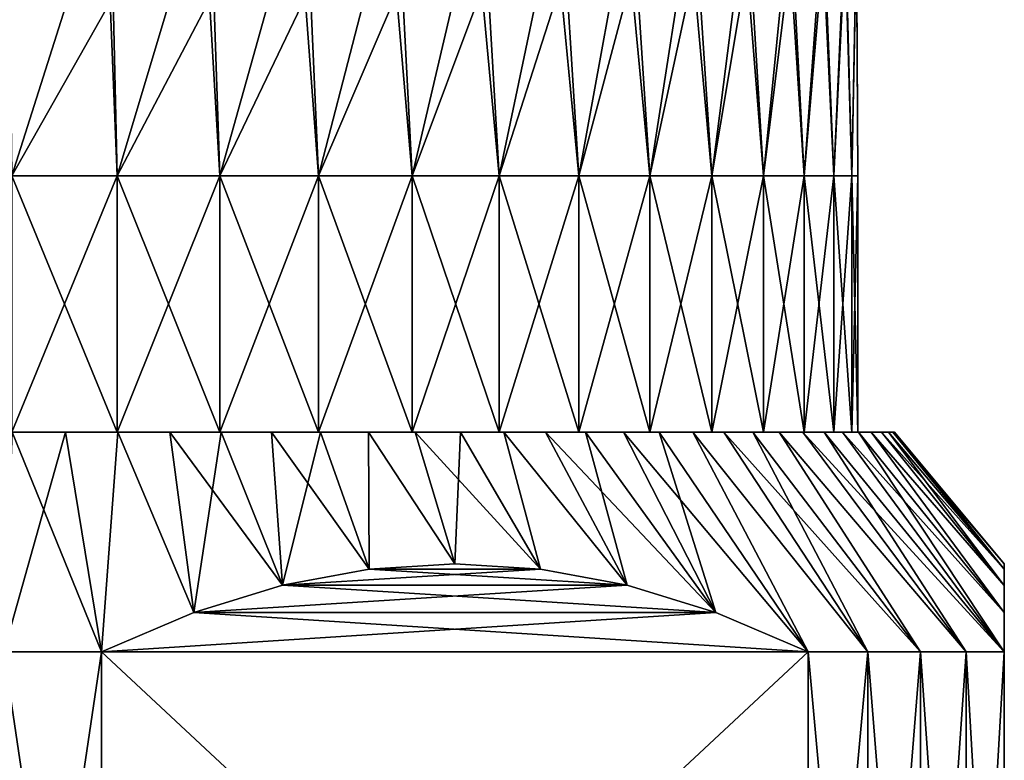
# Model space of a CAD drawing. Header units: metres. Extents: x -109 to 109, y -342 to 116.
# Tile 149 of 213: x -75 to -62, y 31 to 41. Entities that reach past the tile are written whole.
import ezdxf

# ---------------------------------------------------------------- set-up
doc = ezdxf.new("R2010")
doc.units = ezdxf.units.M
doc.layers.add('solid_505140_SW0001', color=7, linetype='CONTINUOUS')

msp = doc.modelspace()

# ---------------------------------------------------------------- linework, layer by layer
at = {"layer": 'solid_505140_SW0001'}
for points in [[(-75.044464, 38.599998, 12.918259), (-73.705383, 42.829861, 12.540807), (-75.094452, 42.846554, 12.76792)], [(-75.044464, 38.599998, 12.918259), (-73.607231, 38.599998, 12.674063), (-73.705383, 42.829861, 12.540807)], [(-73.607231, 38.599998, 12.674063), (-72.349083, 42.802254, 12.165244), (-73.705383, 42.829861, 12.540807)], [(-73.607231, 38.599998, 12.674063), (-72.206375, 38.599998, 12.270483), (-72.349083, 42.802254, 12.165244)], [(-72.206375, 38.599998, 12.270483), (-71.041443, 42.764057, 11.645636), (-72.349083, 42.802254, 12.165244)], [(-72.206375, 38.599998, 12.270483), (-70.859512, 38.599998, 11.712595), (-71.041443, 42.764057, 11.645636)], [(-70.859512, 38.599998, 11.712595), (-69.797798, 42.715717, 10.988072), (-71.041443, 42.764057, 11.645636)], [(-70.859512, 38.599998, 11.712595), (-69.58358, 38.599998, 11.007415), (-69.797798, 42.715717, 10.988072)], [(-69.58358, 38.599998, 11.007415), (-68.632736, 42.657806, 10.200265), (-69.797798, 42.715717, 10.988072)], [(-69.58358, 38.599998, 11.007415), (-68.39463, 38.599998, 10.163809), (-68.632736, 42.657806, 10.200265)], [(-68.39463, 38.599998, 10.163809), (-67.559906, 42.590996, 9.291449), (-68.632736, 42.657806, 10.200265)], [(-68.39463, 38.599998, 10.163809), (-67.30761, 38.599998, 9.192389), (-67.559906, 42.590996, 9.291449)], [(-67.30761, 38.599998, 9.192389), (-66.591896, 42.516079, 8.272279), (-67.559906, 42.590996, 9.291449)], [(-67.30761, 38.599998, 9.192389), (-66.336189, 38.599998, 8.105368), (-66.591896, 42.516079, 8.272279)], [(-66.336189, 38.599998, 8.105368), (-65.740044, 42.433926, 7.154705), (-66.591896, 42.516079, 8.272279)], [(-66.336189, 38.599998, 8.105368), (-65.492584, 38.599998, 6.916417), (-65.740044, 42.433926, 7.154705)], [(-65.492584, 38.599998, 6.916417), (-65.014343, 42.345501, 5.951828), (-65.740044, 42.433926, 7.154705)], [(-65.492584, 38.599998, 6.916417), (-64.787407, 38.599998, 5.640489), (-65.014343, 42.345501, 5.951828)], [(-64.787407, 38.599998, 5.640489), (-64.423302, 42.251842, 4.677752), (-65.014343, 42.345501, 5.951828)], [(-64.787407, 38.599998, 5.640489), (-64.229515, 38.599998, 4.293628), (-64.423302, 42.251842, 4.677752)], [(-64.229515, 38.599998, 4.293628), (-63.97385, 42.154049, 3.347414), (-64.423302, 42.251842, 4.677752)], [(-64.229515, 38.599998, 4.293628), (-63.825935, 38.599998, 2.892772), (-63.97385, 42.154049, 3.347414)], [(-63.825935, 38.599998, 2.892772), (-63.671257, 42.053265, 1.976411), (-63.97385, 42.154049, 3.347414)], [(-63.825935, 38.599998, 2.892772), (-63.581741, 38.599998, 1.455538), (-63.671257, 42.053265, 1.976411)], [(-63.581741, 38.599998, 1.455538), (-63.519066, 41.950672, 0.580817), (-63.671257, 42.053265, 1.976411)], [(-63.581741, 38.599998, 1.455538), (-63.5, 38.599998), (-63.519066, 41.950672, 0.580817)], [(-63.5, 38.599998), (-63.519066, 41.847477, -0.823007), (-63.519066, 41.950672, 0.580817)], [(-63.581741, 38.599998, -1.455538), (-63.671257, 41.744888, -2.218601), (-63.519066, 41.847477, -0.823007)], [(-63.5, 38.599998), (-63.581741, 38.599998, -1.455538), (-63.519066, 41.847477, -0.823007)], [(-63.825935, 38.599998, -2.892772), (-63.97385, 41.644104, -3.589605), (-63.671257, 41.744888, -2.218601)], [(-63.581741, 38.599998, -1.455538), (-63.825935, 38.599998, -2.892772), (-63.671257, 41.744888, -2.218601)], [(-64.787407, 38.599998, -5.640489), (-65.014343, 41.452652, -6.194018), (-64.423302, 41.54631, -4.919943)], [(-64.229515, 38.599998, -4.293628), (-64.787407, 38.599998, -5.640489), (-64.423302, 41.54631, -4.919943)], [(-64.229515, 38.599998, -4.293628), (-64.423302, 41.54631, -4.919943), (-63.97385, 41.644104, -3.589605)], [(-63.825935, 38.599998, -2.892772), (-64.229515, 38.599998, -4.293628), (-63.97385, 41.644104, -3.589605)], [(-65.492584, 38.599998, -6.916417), (-65.740044, 41.364227, -7.396895), (-65.014343, 41.452652, -6.194018)], [(-64.787407, 38.599998, -5.640489), (-65.492584, 38.599998, -6.916417), (-65.014343, 41.452652, -6.194018)], [(-67.30761, 38.599998, -9.192389), (-67.559906, 41.207153, -9.533639), (-66.591896, 41.282074, -8.514469)], [(-66.336189, 38.599998, -8.105368), (-67.30761, 38.599998, -9.192389), (-66.591896, 41.282074, -8.514469)], [(-66.336189, 38.599998, -8.105368), (-66.591896, 41.282074, -8.514469), (-65.740044, 41.364227, -7.396895)], [(-65.492584, 38.599998, -6.916417), (-66.336189, 38.599998, -8.105368), (-65.740044, 41.364227, -7.396895)], [(-69.58358, 38.599998, -11.007415), (-69.797798, 41.082436, -11.230263), (-68.632736, 41.140347, -10.442455)], [(-68.39463, 38.599998, -10.163809), (-69.58358, 38.599998, -11.007415), (-68.632736, 41.140347, -10.442455)], [(-68.39463, 38.599998, -10.163809), (-68.632736, 41.140347, -10.442455), (-67.559906, 41.207153, -9.533639)], [(-67.30761, 38.599998, -9.192389), (-68.39463, 38.599998, -10.163809), (-67.559906, 41.207153, -9.533639)], [(-73.607231, 38.599998, -12.674063), (-73.705383, 40.968292, -12.782997), (-72.349083, 40.995899, -12.407434)], [(-72.206375, 38.599998, -12.270483), (-73.607231, 38.599998, -12.674063), (-72.349083, 40.995899, -12.407434)], [(-72.206375, 38.599998, -12.270483), (-72.349083, 40.995899, -12.407434), (-71.041443, 41.034096, -11.887826)], [(-70.859512, 38.599998, -11.712595), (-72.206375, 38.599998, -12.270483), (-71.041443, 41.034096, -11.887826)], [(-70.859512, 38.599998, -11.712595), (-71.041443, 41.034096, -11.887826), (-69.797798, 41.082436, -11.230263)], [(-69.58358, 38.599998, -11.007415), (-70.859512, 38.599998, -11.712595), (-69.797798, 41.082436, -11.230263)], [(-75.044464, 38.599998, -12.918259), (-75.094452, 40.951595, -13.010111), (-73.705383, 40.968292, -12.782997)], [(-73.607231, 38.599998, -12.674063), (-75.044464, 38.599998, -12.918259), (-73.705383, 40.968292, -12.782997)], [(-75.044464, 38.599998, 12.918259), (-75.044411, 35.099998, 12.918248), (-73.607269, 35.099998, 12.674067)], [(-75.044464, 38.599998, 12.918259), (-73.607269, 35.099998, 12.674067), (-73.607231, 38.599998, 12.674063)], [(-73.607231, 38.599998, -12.674063), (-75.044411, 35.099998, -12.918248), (-75.044464, 38.599998, -12.918259)], [(-73.607231, 38.599998, -12.674063), (-73.607269, 35.099998, -12.674067), (-75.044411, 35.099998, -12.918248)], [(-73.607231, 38.599998, 12.674063), (-73.607269, 35.099998, 12.674067), (-72.20639, 35.099998, 12.27049)], [(-72.206375, 38.599998, -12.270483), (-72.20639, 35.099998, -12.27049), (-73.607269, 35.099998, -12.674067)], [(-72.206375, 38.599998, -12.270483), (-73.607269, 35.099998, -12.674067), (-73.607231, 38.599998, -12.674063)], [(-73.607231, 38.599998, 12.674063), (-72.20639, 35.099998, 12.27049), (-72.206375, 38.599998, 12.270483)], [(-72.206375, 38.599998, 12.270483), (-72.20639, 35.099998, 12.27049), (-70.859459, 35.099998, 11.712567)], [(-70.859512, 38.599998, -11.712595), (-70.859459, 35.099998, -11.712567), (-72.20639, 35.099998, -12.27049)], [(-70.859512, 38.599998, -11.712595), (-72.20639, 35.099998, -12.27049), (-72.206375, 38.599998, -12.270483)], [(-72.206375, 38.599998, 12.270483), (-70.859459, 35.099998, 11.712567), (-70.859512, 38.599998, 11.712595)], [(-70.859512, 38.599998, 11.712595), (-70.859459, 35.099998, 11.712567), (-69.583611, 35.099998, 11.007427)], [(-70.859512, 38.599998, 11.712595), (-69.583611, 35.099998, 11.007427), (-69.58358, 38.599998, 11.007415)], [(-69.58358, 38.599998, -11.007415), (-70.859459, 35.099998, -11.712567), (-70.859512, 38.599998, -11.712595)], [(-69.58358, 38.599998, -11.007415), (-69.583611, 35.099998, -11.007427), (-70.859459, 35.099998, -11.712567)], [(-69.58358, 38.599998, 11.007415), (-69.583611, 35.099998, 11.007427), (-68.394661, 35.099998, 10.163832)], [(-68.39463, 38.599998, -10.163809), (-68.394661, 35.099998, -10.163832), (-69.583611, 35.099998, -11.007427)], [(-68.39463, 38.599998, -10.163809), (-69.583611, 35.099998, -11.007427), (-69.58358, 38.599998, -11.007415)], [(-69.58358, 38.599998, 11.007415), (-68.394661, 35.099998, 10.163832), (-68.39463, 38.599998, 10.163809)], [(-68.39463, 38.599998, 10.163809), (-68.394661, 35.099998, 10.163832), (-67.307571, 35.099998, 9.192343)], [(-67.30761, 38.599998, -9.192389), (-67.307571, 35.099998, -9.192343), (-68.394661, 35.099998, -10.163832)], [(-67.30761, 38.599998, -9.192389), (-68.394661, 35.099998, -10.163832), (-68.39463, 38.599998, -10.163809)], [(-68.39463, 38.599998, 10.163809), (-67.307571, 35.099998, 9.192343), (-67.30761, 38.599998, 9.192389)], [(-67.30761, 38.599998, 9.192389), (-67.307571, 35.099998, 9.192343), (-66.336212, 35.099998, 8.105382)], [(-67.30761, 38.599998, 9.192389), (-66.336212, 35.099998, 8.105382), (-66.336189, 38.599998, 8.105368)], [(-66.336189, 38.599998, -8.105368), (-67.307571, 35.099998, -9.192343), (-67.30761, 38.599998, -9.192389)], [(-66.336189, 38.599998, -8.105368), (-66.336212, 35.099998, -8.105382), (-67.307571, 35.099998, -9.192343)], [(-66.336189, 38.599998, 8.105368), (-66.336212, 35.099998, 8.105382), (-65.492615, 35.099998, 6.916458)], [(-65.492584, 38.599998, -6.916417), (-65.492615, 35.099998, -6.916458), (-66.336212, 35.099998, -8.105382)], [(-65.492584, 38.599998, -6.916417), (-66.336212, 35.099998, -8.105382), (-66.336189, 38.599998, -8.105368)], [(-66.336189, 38.599998, 8.105368), (-65.492615, 35.099998, 6.916458), (-65.492584, 38.599998, 6.916417)], [(-65.492584, 38.599998, 6.916417), (-65.492615, 35.099998, 6.916458), (-64.787376, 35.099998, 5.640431)], [(-64.787407, 38.599998, -5.640489), (-64.787376, 35.099998, -5.640431), (-65.492615, 35.099998, -6.916458)], [(-64.787407, 38.599998, -5.640489), (-65.492615, 35.099998, -6.916458), (-65.492584, 38.599998, -6.916417)], [(-65.492584, 38.599998, 6.916417), (-64.787376, 35.099998, 5.640431), (-64.787407, 38.599998, 5.640489)], [(-64.787407, 38.599998, 5.640489), (-64.787376, 35.099998, 5.640431), (-64.229523, 35.099998, 4.293637)], [(-64.787407, 38.599998, 5.640489), (-64.229523, 35.099998, 4.293637), (-64.229515, 38.599998, 4.293628)], [(-64.229515, 38.599998, -4.293628), (-64.787376, 35.099998, -5.640431), (-64.787407, 38.599998, -5.640489)], [(-64.229515, 38.599998, -4.293628), (-64.229523, 35.099998, -4.293637), (-64.787376, 35.099998, -5.640431)], [(-64.229515, 38.599998, 4.293628), (-64.229523, 35.099998, 4.293637), (-63.825951, 35.099998, 2.892827)], [(-63.825935, 38.599998, -2.892772), (-63.825951, 35.099998, -2.892827), (-64.229523, 35.099998, -4.293637)], [(-63.825935, 38.599998, -2.892772), (-64.229523, 35.099998, -4.293637), (-64.229515, 38.599998, -4.293628)], [(-64.229515, 38.599998, 4.293628), (-63.825951, 35.099998, 2.892827), (-63.825935, 38.599998, 2.892772)], [(-63.825935, 38.599998, 2.892772), (-63.825951, 35.099998, 2.892827), (-63.581738, 35.099998, 1.455477)], [(-63.581741, 38.599998, -1.455538), (-63.581738, 35.099998, -1.455477), (-63.825951, 35.099998, -2.892827)], [(-63.581741, 38.599998, -1.455538), (-63.825951, 35.099998, -2.892827), (-63.825935, 38.599998, -2.892772)], [(-63.825935, 38.599998, 2.892772), (-63.581738, 35.099998, 1.455477), (-63.581741, 38.599998, 1.455538)], [(-63.581741, 38.599998, 1.455538), (-63.581738, 35.099998, 1.455477), (-63.500008, 35.099998)], [(-63.581741, 38.599998, 1.455538), (-63.500008, 35.099998), (-63.5, 38.599998)], [(-63.5, 38.599998), (-63.581738, 35.099998, -1.455477), (-63.581741, 38.599998, -1.455538)], [(-63.5, 38.599998), (-63.500008, 35.099998), (-63.581738, 35.099998, -1.455477)], [(-75.156204, 32.099998, 15.943469), (-73.821823, 32.099998, 15.774263), (-75.040489, 35.099998, 13.420858)], [(-75.156204, 32.099998, -15.943469), (-75.040489, 35.099998, -13.420858), (-74.315926, 35.099998, -13.322154)], [(-73.821823, 32.099998, -15.774263), (-75.156204, 32.099998, -15.943469), (-74.315926, 35.099998, -13.322154)], [(-75.044411, 35.099998, 12.918248), (-75.040489, 35.099998, 13.420858), (-74.315926, 35.099998, 13.322154)], [(-73.607269, 35.099998, 12.674067), (-75.044411, 35.099998, 12.918248), (-74.315926, 35.099998, 13.322154)], [(-75.044411, 35.099998, -12.918248), (-73.607269, 35.099998, -12.674067), (-75.040489, 35.099998, -13.420858)], [(-73.821823, 32.099998, 15.774263), (-74.315926, 35.099998, 13.322154), (-75.040489, 35.099998, 13.420858)], [(-73.607269, 35.099998, -12.674067), (-74.315926, 35.099998, -13.322154), (-75.040489, 35.099998, -13.420858)], [(-73.607269, 35.099998, 12.674067), (-74.315926, 35.099998, 13.322154), (-73.597763, 35.099998, 13.184342)], [(-73.821823, 32.099998, 15.774263), (-73.597763, 35.099998, 13.184342), (-74.315926, 35.099998, 13.322154)], [(-73.607269, 35.099998, -12.674067), (-73.597763, 35.099998, -13.184342), (-74.315926, 35.099998, -13.322154)], [(-73.821823, 32.099998, -15.774263), (-74.315926, 35.099998, -13.322154), (-73.597763, 35.099998, -13.184342)], [(-73.821823, 32.099998, 15.774263), (-72.563782, 32.63493, 15.047931), (-73.597763, 35.099998, 13.184342)], [(-72.563782, 32.63493, -15.04793), (-73.821823, 32.099998, -15.774263), (-73.597763, 35.099998, -13.184342)], [(-73.607269, 35.099998, 12.674067), (-73.597763, 35.099998, 13.184342), (-72.888443, 35.099998, 13.007935)], [(-72.20639, 35.099998, 12.27049), (-73.607269, 35.099998, 12.674067), (-72.888443, 35.099998, 13.007935)], [(-73.607269, 35.099998, -12.674067), (-72.20639, 35.099998, -12.27049), (-73.597763, 35.099998, -13.184342)], [(-72.563782, 32.63493, 15.047931), (-72.888443, 35.099998, 13.007935), (-73.597763, 35.099998, 13.184342)], [(-72.20639, 35.099998, -12.27049), (-72.888443, 35.099998, -13.007935), (-73.597763, 35.099998, -13.184342)], [(-72.563782, 32.63493, -15.04793), (-73.597763, 35.099998, -13.184342), (-72.888443, 35.099998, -13.007935)], [(-72.20639, 35.099998, 12.27049), (-72.888443, 35.099998, 13.007935), (-72.18959, 35.099998, 12.793367)], [(-71.352951, 33.00713, 14.34886), (-72.18959, 35.099998, 12.793367), (-72.888443, 35.099998, 13.007935)], [(-72.563782, 32.63493, 15.047931), (-71.352951, 33.00713, 14.34886), (-72.888443, 35.099998, 13.007935)], [(-72.20639, 35.099998, -12.27049), (-72.18959, 35.099998, -12.793367), (-72.888443, 35.099998, -13.007935)], [(-72.563782, 32.63493, -15.04793), (-72.888443, 35.099998, -13.007935), (-72.18959, 35.099998, -12.793367)], [(-71.352951, 33.00713, -14.348859), (-72.563782, 32.63493, -15.04793), (-72.18959, 35.099998, -12.793367)], [(-72.20639, 35.099998, 12.27049), (-72.18959, 35.099998, 12.793367), (-71.502991, 35.099998, 12.541122)], [(-70.859459, 35.099998, 11.712567), (-72.20639, 35.099998, 12.27049), (-71.502991, 35.099998, 12.541122)], [(-72.20639, 35.099998, -12.27049), (-70.859459, 35.099998, -11.712567), (-72.18959, 35.099998, -12.793367)], [(-71.352951, 33.00713, 14.34886), (-71.502991, 35.099998, 12.541122), (-72.18959, 35.099998, 12.793367)], [(-70.859459, 35.099998, -11.712567), (-71.502991, 35.099998, -12.541122), (-72.18959, 35.099998, -12.793367)], [(-71.352951, 33.00713, -14.348859), (-72.18959, 35.099998, -12.793367), (-71.502991, 35.099998, -12.541122)], [(-70.859459, 35.099998, 11.712567), (-71.502991, 35.099998, 12.541122), (-70.831436, 35.099998, 12.252228)], [(-70.17028, 33.227104, 13.66604), (-70.831436, 35.099998, 12.252228), (-71.502991, 35.099998, 12.541122)], [(-71.352951, 33.00713, 14.34886), (-70.17028, 33.227104, 13.66604), (-71.502991, 35.099998, 12.541122)], [(-70.859459, 35.099998, -11.712567), (-70.831436, 35.099998, -12.252228), (-71.502991, 35.099998, -12.541122)], [(-71.352951, 33.00713, -14.348859), (-71.502991, 35.099998, -12.541122), (-70.831436, 35.099998, -12.252228)], [(-70.170273, 33.227104, -13.666039), (-71.352951, 33.00713, -14.348859), (-70.831436, 35.099998, -12.252228)], [(-70.859459, 35.099998, 11.712567), (-70.831436, 35.099998, 12.252228), (-70.176582, 35.099998, 11.927459)], [(-69.583611, 35.099998, 11.007427), (-70.859459, 35.099998, 11.712567), (-70.176582, 35.099998, 11.927459)], [(-70.859459, 35.099998, -11.712567), (-69.583611, 35.099998, -11.007427), (-70.831436, 35.099998, -12.252228)], [(-70.17028, 33.227104, 13.66604), (-70.176582, 35.099998, 11.927459), (-70.831436, 35.099998, 12.252228)], [(-69.583611, 35.099998, -11.007427), (-70.176582, 35.099998, -11.927459), (-70.831436, 35.099998, -12.252228)], [(-70.170273, 33.227104, -13.666039), (-70.831436, 35.099998, -12.252228), (-70.176582, 35.099998, -11.927459)], [(-69.583611, 35.099998, 11.007427), (-70.176582, 35.099998, 11.927459), (-69.540024, 35.099998, 11.567574)], [(-69, 33.300011, 12.990382), (-69.540024, 35.099998, 11.567574), (-70.176582, 35.099998, 11.927459)], [(-70.17028, 33.227104, 13.66604), (-69, 33.300011, 12.990382), (-70.176582, 35.099998, 11.927459)], [(-69.583611, 35.099998, -11.007427), (-69.540024, 35.099998, -11.567574), (-70.176582, 35.099998, -11.927459)], [(-69, 33.300011, -12.99038), (-70.176582, 35.099998, -11.927459), (-69.540024, 35.099998, -11.567574)], [(-69, 33.300011, -12.99038), (-70.170273, 33.227104, -13.666039), (-70.176582, 35.099998, -11.927459)], [(-69.583611, 35.099998, 11.007427), (-69.540024, 35.099998, 11.567574), (-68.923943, 35.099998, 11.173762)], [(-68.394661, 35.099998, 10.163832), (-69.583611, 35.099998, 11.007427), (-68.923943, 35.099998, 11.173762)], [(-69.583611, 35.099998, -11.007427), (-68.394661, 35.099998, -10.163832), (-69.540024, 35.099998, -11.567574)], [(-67.829727, 33.227104, 12.314723), (-68.923943, 35.099998, 11.173762), (-69.540024, 35.099998, 11.567574)], [(-69, 33.300011, 12.990382), (-67.829727, 33.227104, 12.314723), (-69.540024, 35.099998, 11.567574)], [(-68.394661, 35.099998, -10.163832), (-68.923943, 35.099998, -11.173762), (-69.540024, 35.099998, -11.567574)], [(-69, 33.300011, -12.99038), (-69.540024, 35.099998, -11.567574), (-68.923943, 35.099998, -11.173762)], [(-67.82972, 33.227104, -12.314721), (-69, 33.300011, -12.99038), (-68.923943, 35.099998, -11.173762)], [(-68.394661, 35.099998, 10.163832), (-68.923943, 35.099998, 11.173762), (-68.330177, 35.099998, 10.747268)], [(-67.829727, 33.227104, 12.314723), (-68.330177, 35.099998, 10.747268), (-68.923943, 35.099998, 11.173762)], [(-68.394661, 35.099998, -10.163832), (-68.330177, 35.099998, -10.747268), (-68.923943, 35.099998, -11.173762)], [(-67.82972, 33.227104, -12.314721), (-68.923943, 35.099998, -11.173762), (-68.330177, 35.099998, -10.747268)], [(-68.394661, 35.099998, 10.163832), (-68.330177, 35.099998, 10.747268), (-67.760231, 35.099998, 10.289143)], [(-67.307571, 35.099998, 9.192343), (-68.394661, 35.099998, 10.163832), (-67.760231, 35.099998, 10.289143)], [(-68.394661, 35.099998, -10.163832), (-67.307571, 35.099998, -9.192343), (-68.330177, 35.099998, -10.747268)], [(-66.647049, 33.00713, 11.631903), (-67.760231, 35.099998, 10.289143), (-68.330177, 35.099998, 10.747268)], [(-67.829727, 33.227104, 12.314723), (-66.647049, 33.00713, 11.631903), (-68.330177, 35.099998, 10.747268)], [(-67.307571, 35.099998, -9.192343), (-67.760231, 35.099998, -10.289143), (-68.330177, 35.099998, -10.747268)], [(-66.647049, 33.00713, -11.631903), (-68.330177, 35.099998, -10.747268), (-67.760231, 35.099998, -10.289143)], [(-66.647049, 33.00713, -11.631903), (-67.82972, 33.227104, -12.314721), (-68.330177, 35.099998, -10.747268)], [(-67.307571, 35.099998, 9.192343), (-67.760231, 35.099998, 10.289143), (-67.216049, 35.099998, 9.800921)], [(-65.436218, 32.63493, 10.932832), (-67.216049, 35.099998, 9.800921), (-67.760231, 35.099998, 10.289143)], [(-66.647049, 33.00713, 11.631903), (-65.436218, 32.63493, 10.932832), (-67.760231, 35.099998, 10.289143)], [(-67.307571, 35.099998, -9.192343), (-67.216049, 35.099998, -9.800921), (-67.760231, 35.099998, -10.289143)], [(-66.647049, 33.00713, -11.631903), (-67.760231, 35.099998, -10.289143), (-67.216049, 35.099998, -9.800921)], [(-67.307571, 35.099998, 9.192343), (-67.216049, 35.099998, 9.800921), (-66.699158, 35.099998, 9.284025)], [(-66.336212, 35.099998, 8.105382), (-67.307571, 35.099998, 9.192343), (-66.699158, 35.099998, 9.284025)], [(-67.307571, 35.099998, -9.192343), (-66.336212, 35.099998, -8.105382), (-67.216049, 35.099998, -9.800921)], [(-65.436218, 32.63493, 10.932832), (-66.699158, 35.099998, 9.284025), (-67.216049, 35.099998, 9.800921)], [(-66.336212, 35.099998, -8.105382), (-66.699158, 35.099998, -9.284025), (-67.216049, 35.099998, -9.800921)], [(-65.436218, 32.63493, -10.932832), (-67.216049, 35.099998, -9.800921), (-66.699158, 35.099998, -9.284025)], [(-65.436218, 32.63493, -10.932832), (-66.647049, 33.00713, -11.631903), (-67.216049, 35.099998, -9.800921)], [(-66.336212, 35.099998, 8.105382), (-66.699158, 35.099998, 9.284025), (-66.2108, 35.099998, 8.739699)], [(-64.178177, 32.099998, 10.206499), (-66.2108, 35.099998, 8.739699), (-66.699158, 35.099998, 9.284025)], [(-65.436218, 32.63493, 10.932832), (-64.178177, 32.099998, 10.206499), (-66.699158, 35.099998, 9.284025)], [(-66.336212, 35.099998, -8.105382), (-66.2108, 35.099998, -8.739699), (-66.699158, 35.099998, -9.284025)], [(-65.436218, 32.63493, -10.932832), (-66.699158, 35.099998, -9.284025), (-66.2108, 35.099998, -8.739699)], [(-66.336212, 35.099998, 8.105382), (-66.2108, 35.099998, 8.739699), (-65.752655, 35.099998, 8.169724)], [(-65.492615, 35.099998, 6.916458), (-66.336212, 35.099998, 8.105382), (-65.752655, 35.099998, 8.169724)], [(-66.336212, 35.099998, -8.105382), (-65.492615, 35.099998, -6.916458), (-66.2108, 35.099998, -8.739699)], [(-64.178177, 32.099998, 10.206499), (-65.752655, 35.099998, 8.169724), (-66.2108, 35.099998, 8.739699)], [(-65.492615, 35.099998, -6.916458), (-65.752655, 35.099998, -8.169724), (-66.2108, 35.099998, -8.739699)], [(-64.178177, 32.099998, -10.206499), (-66.2108, 35.099998, -8.739699), (-65.752655, 35.099998, -8.169724)], [(-64.178177, 32.099998, -10.206499), (-65.436218, 32.63493, -10.932832), (-66.2108, 35.099998, -8.739699)], [(-65.492615, 35.099998, 6.916458), (-65.752655, 35.099998, 8.169724), (-65.326241, 35.099998, 7.576068)], [(-63.364449, 32.099998, 9.135498), (-65.326241, 35.099998, 7.576068), (-65.752655, 35.099998, 8.169724)], [(-63.364449, 32.099998, 9.135498), (-65.752655, 35.099998, 8.169724), (-64.178177, 32.099998, 10.206499)], [(-65.492615, 35.099998, -6.916458), (-65.326241, 35.099998, -7.576068), (-65.752655, 35.099998, -8.169724)], [(-63.364449, 32.099998, -9.135498), (-65.752655, 35.099998, -8.169724), (-65.326241, 35.099998, -7.576068)], [(-63.364449, 32.099998, -9.135498), (-64.178177, 32.099998, -10.206499), (-65.752655, 35.099998, -8.169724)], [(-65.492615, 35.099998, 6.916458), (-65.326241, 35.099998, 7.576068), (-64.93251, 35.099998, 6.96011)], [(-64.787376, 35.099998, 5.640431), (-65.492615, 35.099998, 6.916458), (-64.93251, 35.099998, 6.96011)], [(-65.492615, 35.099998, -6.916458), (-64.787376, 35.099998, -5.640431), (-65.326241, 35.099998, -7.576068)], [(-62.643593, 32.099998, 8), (-64.93251, 35.099998, 6.96011), (-65.326241, 35.099998, 7.576068)], [(-62.643593, 32.099998, 8), (-65.326241, 35.099998, 7.576068), (-63.364449, 32.099998, 9.135498)], [(-64.787376, 35.099998, -5.640431), (-64.93251, 35.099998, -6.96011), (-65.326241, 35.099998, -7.576068)], [(-63.364449, 32.099998, -9.135498), (-65.326241, 35.099998, -7.576068), (-64.93251, 35.099998, -6.96011)], [(-64.787376, 35.099998, 5.640431), (-64.93251, 35.099998, 6.96011), (-64.572533, 35.099998, 6.323404)], [(-62.643593, 32.099998, 8), (-64.572533, 35.099998, 6.323404), (-64.93251, 35.099998, 6.96011)], [(-64.787376, 35.099998, -5.640431), (-64.572533, 35.099998, -6.323404), (-64.93251, 35.099998, -6.96011)], [(-62.643593, 32.099998, -8), (-64.93251, 35.099998, -6.96011), (-64.572533, 35.099998, -6.323404)], [(-62.643593, 32.099998, -8), (-63.364449, 32.099998, -9.135498), (-64.93251, 35.099998, -6.96011)], [(-64.787376, 35.099998, 5.640431), (-64.572533, 35.099998, 6.323404), (-64.247719, 35.099998, 5.668452)], [(-64.229523, 35.099998, 4.293637), (-64.787376, 35.099998, 5.640431), (-64.247719, 35.099998, 5.668452)], [(-64.787376, 35.099998, -5.640431), (-64.229523, 35.099998, -4.293637), (-64.572533, 35.099998, -6.323404)], [(-62.020653, 32.099998, 6.807971), (-64.247719, 35.099998, 5.668452), (-64.572533, 35.099998, 6.323404)], [(-62.020653, 32.099998, 6.807971), (-64.572533, 35.099998, 6.323404), (-62.643593, 32.099998, 8)], [(-64.229523, 35.099998, -4.293637), (-64.247719, 35.099998, -5.668452), (-64.572533, 35.099998, -6.323404)], [(-62.020653, 32.099998, -6.807971), (-64.572533, 35.099998, -6.323404), (-64.247719, 35.099998, -5.668452)], [(-62.020653, 32.099998, -6.807971), (-62.643593, 32.099998, -8), (-64.572533, 35.099998, -6.323404)], [(-64.229523, 35.099998, 4.293637), (-64.247719, 35.099998, 5.668452), (-63.958843, 35.099998, 4.996925)], [(-61.5, 32.099998, 5.567764), (-63.958843, 35.099998, 4.996925), (-64.247719, 35.099998, 5.668452)], [(-62.020653, 32.099998, 6.807971), (-61.5, 32.099998, 5.567764), (-64.247719, 35.099998, 5.668452)], [(-64.229523, 35.099998, -4.293637), (-63.958843, 35.099998, -4.996925), (-64.247719, 35.099998, -5.668452)], [(-62.020653, 32.099998, -6.807971), (-64.247719, 35.099998, -5.668452), (-63.958843, 35.099998, -4.996925)], [(-63.825951, 35.099998, 2.892827), (-64.229523, 35.099998, 4.293637), (-63.958843, 35.099998, 4.996925)], [(-64.229523, 35.099998, -4.293637), (-63.825951, 35.099998, -2.892827), (-63.958843, 35.099998, -4.996925)], [(-63.825951, 35.099998, 2.892827), (-63.958843, 35.099998, 4.996925), (-63.706676, 35.099998, 4.310545)], [(-61.5, 32.099998, 5.567764), (-63.706676, 35.099998, 4.310545), (-63.958843, 35.099998, 4.996925)], [(-63.825951, 35.099998, -2.892827), (-63.706676, 35.099998, -4.310545), (-63.958843, 35.099998, -4.996925)], [(-61.5, 32.099998, -5.567764), (-63.958843, 35.099998, -4.996925), (-63.706676, 35.099998, -4.310545)], [(-62.020653, 32.099998, -6.807971), (-63.958843, 35.099998, -4.996925), (-61.5, 32.099998, -5.567764)], [(-63.581738, 35.099998, 1.455477), (-63.825951, 35.099998, 2.892827), (-63.706676, 35.099998, 4.310545)], [(-63.825951, 35.099998, -2.892827), (-63.581738, 35.099998, -1.455477), (-63.706676, 35.099998, -4.310545)], [(-63.581738, 35.099998, 1.455477), (-63.706676, 35.099998, 4.310545), (-63.492088, 35.099998, 3.611631)], [(-61.5, 32.633823, 4.118543), (-63.492088, 35.099998, 3.611631), (-63.706676, 35.099998, 4.310545)], [(-61.5, 32.633823, 4.118543), (-63.706676, 35.099998, 4.310545), (-61.5, 32.099998, 5.567764)], [(-63.500008, 35.099998), (-63.492088, 35.099998, -3.611631), (-63.706676, 35.099998, -4.310545)], [(-61.5, 32.099998, -5.567764), (-63.706676, 35.099998, -4.310545), (-63.492088, 35.099998, -3.611631)], [(-63.581738, 35.099998, -1.455477), (-63.500008, 35.099998), (-63.706676, 35.099998, -4.310545)], [(-63.500008, 35.099998), (-63.581738, 35.099998, 1.455477), (-63.492088, 35.099998, 3.611631)], [(-63.500008, 35.099998), (-63.492088, 35.099998, 3.611631), (-63.492088, 35.099998, -3.611631)], [(-63.492088, 35.099998, -3.611631), (-63.492088, 35.099998, 3.611631), (-63.315643, 35.099998, 2.902164)], [(-61.5, 32.633823, 4.118543), (-63.315643, 35.099998, 2.902164), (-63.492088, 35.099998, 3.611631)], [(-63.315643, 35.099998, -2.902164), (-63.492088, 35.099998, -3.611631), (-63.315643, 35.099998, 2.902164)], [(-61.5, 32.633823, -4.118542), (-63.492088, 35.099998, -3.611631), (-63.315643, 35.099998, -2.902164)], [(-61.5, 32.633823, -4.118542), (-61.5, 32.099998, -5.567764), (-63.492088, 35.099998, -3.611631)], [(-63.315643, 35.099998, -2.902164), (-63.315643, 35.099998, 2.902164), (-63.177822, 35.099998, 2.183935)], [(-61.5, 33.006268, 2.720942), (-63.177822, 35.099998, 2.183935), (-63.315643, 35.099998, 2.902164)], [(-63.177822, 35.099998, -2.183935), (-63.315643, 35.099998, -2.902164), (-63.177822, 35.099998, 2.183935)], [(-61.5, 32.633823, 4.118543), (-61.5, 33.006268, 2.720942), (-63.315643, 35.099998, 2.902164)], [(-61.5, 33.006268, -2.720941), (-63.315643, 35.099998, -2.902164), (-63.177822, 35.099998, -2.183935)], [(-61.5, 33.006268, -2.720941), (-61.5, 32.633823, -4.118542), (-63.315643, 35.099998, -2.902164)], [(-63.177822, 35.099998, -2.183935), (-63.177822, 35.099998, 2.183935), (-63.079144, 35.099998, 1.45957)], [(-61.5, 33.226871, 1.353561), (-63.079144, 35.099998, 1.45957), (-63.177822, 35.099998, 2.183935)], [(-63.079144, 35.099998, -1.45957), (-63.177822, 35.099998, -2.183935), (-63.079144, 35.099998, 1.45957)], [(-61.5, 33.006268, 2.720942), (-61.5, 33.226871, 1.353561), (-63.177822, 35.099998, 2.183935)], [(-61.5, 33.006268, -2.720941), (-63.177822, 35.099998, -2.183935), (-63.079144, 35.099998, -1.45957)], [(-63.079144, 35.099998, -1.45957), (-63.079144, 35.099998, 1.45957), (-63.019825, 35.099998, 0.731248)], [(-61.5, 33.226871, 1.353561), (-63.019825, 35.099998, 0.731248), (-63.079144, 35.099998, 1.45957)], [(-63.019825, 35.099998, -0.731248), (-63.079144, 35.099998, -1.45957), (-63.019825, 35.099998, 0.731248)], [(-61.5, 33.226871, -1.35356), (-63.079144, 35.099998, -1.45957), (-63.019825, 35.099998, -0.731248)], [(-61.5, 33.226871, -1.35356), (-61.5, 33.006268, -2.720941), (-63.079144, 35.099998, -1.45957)], [(-63.019825, 35.099998, -0.731248), (-63.019825, 35.099998, 0.731248), (-63, 35.099998)], [(-61.5, 33.299999), (-63, 35.099998), (-63.019825, 35.099998, 0.731248)], [(-61.5, 33.226871, -1.35356), (-63.019825, 35.099998, -0.731248), (-63, 35.099998)], [(-61.5, 33.226871, 1.353561), (-61.5, 33.299999), (-63.019825, 35.099998, 0.731248)], [(-61.5, 33.226871, -1.35356), (-63, 35.099998), (-61.5, 33.299999)], [(-71.352951, 33.00713, 14.34886), (-66.647049, 33.00713, 11.631903), (-67.829727, 33.227104, 12.314723)], [(-71.352951, 33.00713, 14.34886), (-67.829727, 33.227104, 12.314723), (-70.17028, 33.227104, 13.66604)], [(-66.647049, 33.00713, -11.631903), (-71.352951, 33.00713, -14.348859), (-70.170273, 33.227104, -13.666039)], [(-70.17028, 33.227104, 13.66604), (-67.829727, 33.227104, 12.314723), (-69, 33.300011, 12.990382)], [(-67.82972, 33.227104, -12.314721), (-70.170273, 33.227104, -13.666039), (-69, 33.300011, -12.99038)], [(-66.647049, 33.00713, -11.631903), (-70.170273, 33.227104, -13.666039), (-67.82972, 33.227104, -12.314721)], [(-61.5, 33.226871, -1.35356), (-61.5, 33.299999), (-61.5, 33.226871, 1.353561)], [(-61.5, 33.226871, -1.35356), (-61.5, 33.226871, 1.353561), (-61.5, 33.006268, 2.720942)], [(-61.5, 33.226871, -1.35356), (-61.5, 33.006268, 2.720942), (-61.5, 33.006268, -2.720941)], [(-72.563782, 32.63493, 15.047931), (-65.436218, 32.63493, 10.932832), (-66.647049, 33.00713, 11.631903)], [(-72.563782, 32.63493, 15.047931), (-66.647049, 33.00713, 11.631903), (-71.352951, 33.00713, 14.34886)], [(-65.436218, 32.63493, -10.932832), (-72.563782, 32.63493, -15.04793), (-71.352951, 33.00713, -14.348859)], [(-65.436218, 32.63493, -10.932832), (-71.352951, 33.00713, -14.348859), (-66.647049, 33.00713, -11.631903)], [(-61.5, 33.006268, -2.720941), (-61.5, 33.006268, 2.720942), (-61.5, 32.633823, 4.118543)], [(-61.5, 33.006268, -2.720941), (-61.5, 32.633823, 4.118543), (-61.5, 32.633823, -4.118542)], [(-73.821823, 32.099998, 15.774263), (-64.178177, 32.099998, 10.206499), (-65.436218, 32.63493, 10.932832)], [(-73.821823, 32.099998, 15.774263), (-65.436218, 32.63493, 10.932832), (-72.563782, 32.63493, 15.047931)], [(-64.178177, 32.099998, -10.206499), (-73.821823, 32.099998, -15.774263), (-72.563782, 32.63493, -15.04793)], [(-64.178177, 32.099998, -10.206499), (-72.563782, 32.63493, -15.04793), (-65.436218, 32.63493, -10.932832)], [(-61.5, 32.633823, -4.118542), (-61.5, 32.633823, 4.118543), (-61.5, 32.099998, 5.567764)], [(-61.5, 32.633823, -4.118542), (-61.5, 32.099998, 5.567764), (-61.5, 32.099998, -5.567764)], [(-75.156204, 32.099998, 15.943469), (-75.156204, 23.1, 15.943469), (-73.821823, 23.1, 15.774263)], [(-75.156204, 32.099998, 15.943469), (-73.821823, 23.1, 15.774263), (-73.821823, 32.099998, 15.774263)], [(-73.821823, 32.099998, -15.774263), (-73.821823, 23.1, -15.774263), (-75.156204, 23.1, -15.943469)], [(-73.821823, 32.099998, -15.774263), (-75.156204, 23.1, -15.943469), (-75.156204, 32.099998, -15.943469)], [(-64.178177, 32.099998, 10.206499), (-73.821823, 23.1, 15.774263), (-64.178177, 23.1, 10.206499)], [(-73.821823, 32.099998, 15.774263), (-73.821823, 23.1, 15.774263), (-64.178177, 32.099998, 10.206499)], [(-73.821823, 32.099998, -15.774263), (-64.178177, 23.1, -10.206499), (-73.821823, 23.1, -15.774263)], [(-64.178177, 32.099998, -10.206499), (-64.178177, 23.1, -10.206499), (-73.821823, 32.099998, -15.774263)], [(-64.178177, 32.099998, 10.206499), (-64.178177, 23.1, 10.206499), (-63.364449, 23.1, 9.135498)], [(-63.364449, 32.099998, 9.135498), (-64.178177, 32.099998, 10.206499), (-63.364449, 23.1, 9.135498)], [(-63.364449, 32.099998, -9.135498), (-63.364449, 23.1, -9.135498), (-64.178177, 23.1, -10.206499)], [(-63.364449, 32.099998, -9.135498), (-64.178177, 23.1, -10.206499), (-64.178177, 32.099998, -10.206499)], [(-63.364449, 32.099998, 9.135498), (-63.364449, 23.1, 9.135498), (-62.643593, 23.1, 8)], [(-62.643593, 32.099998, 8), (-63.364449, 32.099998, 9.135498), (-62.643593, 23.1, 8)], [(-62.643593, 32.099998, -8), (-62.643593, 23.1, -8), (-63.364449, 23.1, -9.135498)], [(-62.643593, 32.099998, -8), (-63.364449, 23.1, -9.135498), (-63.364449, 32.099998, -9.135498)], [(-62.643593, 32.099998, 8), (-62.643593, 23.1, 8), (-62.020653, 23.1, 6.807971)], [(-62.020653, 32.099998, 6.807971), (-62.643593, 32.099998, 8), (-62.020653, 23.1, 6.807971)], [(-62.020653, 32.099998, -6.807971), (-62.020653, 23.1, -6.807971), (-62.643593, 23.1, -8)], [(-62.020653, 32.099998, -6.807971), (-62.643593, 23.1, -8), (-62.643593, 32.099998, -8)], [(-62.020653, 32.099998, 6.807971), (-62.020653, 23.1, 6.807971), (-61.5, 23.1, 5.567764)], [(-62.020653, 32.099998, 6.807971), (-61.5, 23.1, 5.567764), (-61.5, 32.099998, 5.567764)], [(-61.5, 32.099998, -5.567764), (-61.5, 23.1, -5.567764), (-62.020653, 23.1, -6.807971)], [(-62.020653, 32.099998, -6.807971), (-61.5, 32.099998, -5.567764), (-62.020653, 23.1, -6.807971)], [(-61.5, 32.099998, -5.567764), (-61.5, 32.099998, 5.567764), (-61.5, 23.1, 5.567764)], [(-61.5, 32.099998, -5.567764), (-61.5, 23.1, 5.567764), (-61.5, 23.1, -5.567764)]]:
    msp.add_3dface(points, dxfattribs=at)

doc.saveas('drawing.dxf')
